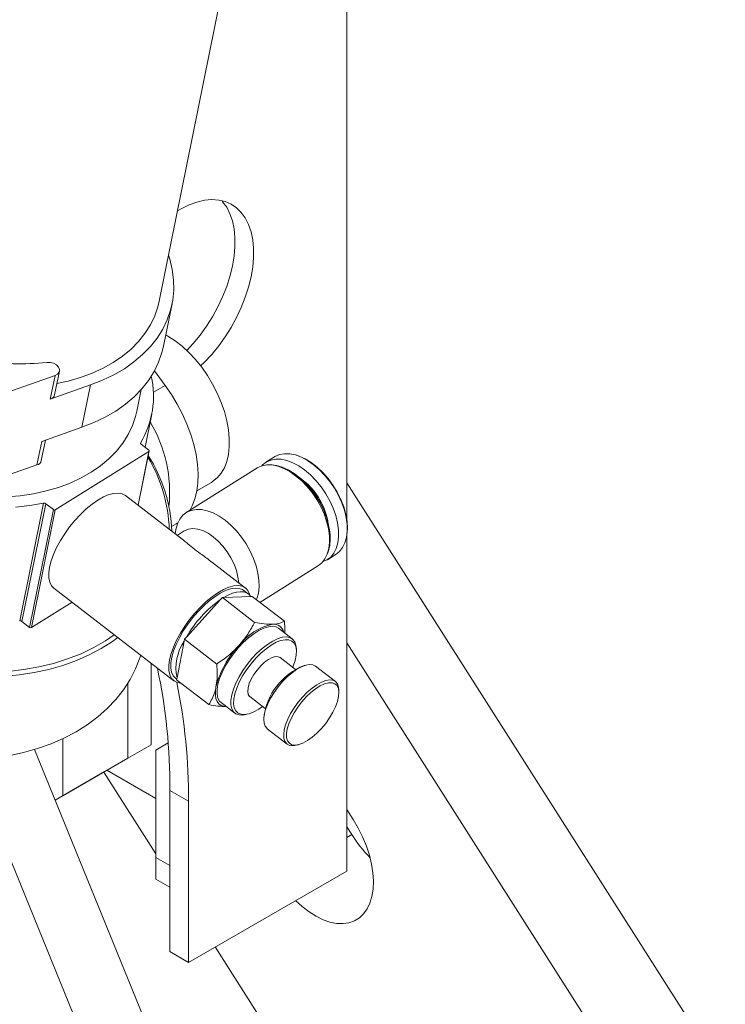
# Model space of a CAD drawing. Header units: millimetres. Extents: x 50 to 2915, y 50 to 2050.
# Tile 43 of 48: x 2616 to 2723, y 1342 to 1491. Entities that reach past the tile are written whole.
import ezdxf

# ---------------------------------------------------------------- set-up
doc = ezdxf.new("R2010")
doc.units = ezdxf.units.MM
doc.header["$LTSCALE"] = 10

msp = doc.modelspace()

# ---------------------------------------------------------------- linework, layer by layer
at = {"color": 7, "linetype": 'Continuous', "lineweight": 15}
for p, q in [((2665.45, 1415.222), (2665.45, 1525.4)), ((2636.959, 1448.446), (2650.786, 1516.815)), ((2637.616, 1441.608), (2638.919, 1448.049)), ((2621.09, 1434.239), (2621.814, 1437.817)), ((2636.244, 1437.851), (2637.874, 1435.641)), ((2612.635, 1434.178), (2621.156, 1437.162)), ((2620.432, 1433.583), (2621.156, 1437.162)), ((2620.432, 1433.583), (2626.541, 1435.723)), ((2625.239, 1429.282), (2626.541, 1435.723)), ((2633.582, 1431.748), (2634.243, 1435.019)), ((2634.821, 1426.274), (2635.836, 1431.292)), ((2619.129, 1427.142), (2625.239, 1429.282)), ((2619.129, 1427.142), (2618.406, 1423.564)), ((2619.064, 1424.219), (2619.695, 1427.34)), ((2621.189, 1416.751), (2635.403, 1425.634)), ((2633.785, 1417.441), (2635.456, 1425.705)), ((2634.221, 1426.737), (2635.397, 1425.83)), ((2654.463, 1424.799), (2653.147, 1423.967)), ((2609.885, 1420.58), (2618.406, 1423.564)), ((2651.778, 1423.101), (2641.072, 1416.332)), ((2656.718, 1422.731), (2656.62, 1422.785)), ((2642.665, 1419.644), (2644.88, 1420.923)), ((2665.45, 1420.842), (2766.689, 1261.738)), ((2640.453, 1412.292), (2631.854, 1418.932)), ((2619.408, 1417.757), (2615.789, 1399.865)), ((2616.115, 1399.791), (2619.734, 1417.683)), ((2617.29, 1398.884), (2620.909, 1416.776)), ((2621.189, 1416.751), (2617.57, 1398.858)), ((2620.909, 1416.776), (2619.734, 1417.683)), ((2638.848, 1414.207), (2639.544, 1414.609)), ((2639.783, 1414.756), (2639.544, 1414.609)), ((2640.744, 1413.537), (2639.698, 1412.875)), ((2662.921, 1412.82), (2662.915, 1412.932)), ((2665.45, 1361.887), (2665.45, 1412.863)), ((2650.073, 1404.863), (2644.877, 1408.875)), ((2662.499, 1409.176), (2663.815, 1410.007)), ((2652.251, 1402.696), (2661.13, 1408.31)), ((2620.974, 1404.844), (2639.193, 1390.775)), ((2650.516, 1403.958), (2649.801, 1404.51)), ((2641.1, 1397.416), (2646.272, 1403.122)), ((2646.272, 1403.122), (2646.554, 1403.434)), ((2646.554, 1403.434), (2646.778, 1403.442)), ((2651.442, 1399.66), (2646.554, 1403.434)), ((2646.778, 1403.442), (2650.862, 1403.588)), ((2650.862, 1403.588), (2651.085, 1403.596)), ((2655.973, 1399.822), (2651.085, 1403.596)), ((2617.57, 1398.858), (2623.736, 1402.712)), ((2616.115, 1399.791), (2617.29, 1398.884)), ((2657.16, 1397.147), (2655.07, 1398.761)), ((2640.758, 1396.8), (2640.818, 1397.104)), ((2640.818, 1397.104), (2641.1, 1397.416)), ((2645.705, 1393.33), (2640.818, 1397.104)), ((2639.671, 1391.24), (2640.758, 1396.8)), ((2657.787, 1395.26), (2657.781, 1395.598)), ((2755.375, 1255.207), (2665.45, 1396.531)), ((2657.645, 1392.508), (2655.312, 1394.31)), ((2635.752, 1381.074), (2635.752, 1393.432)), ((2659.293, 1393.178), (2658.964, 1393.098)), ((2663.714, 1390.664), (2660.687, 1393.002)), ((2639.465, 1391.127), (2639.625, 1391.003)), ((2639.612, 1390.936), (2639.671, 1391.24)), ((2644.499, 1387.161), (2639.612, 1390.936)), ((2632.216, 1379.033), (2632.216, 1390.43)), ((2632.216, 1390.429), (2632.216, 1379.033)), ((2650.727, 1388.374), (2653.061, 1386.572)), ((2664.242, 1389.022), (2664.237, 1389.36)), ((2646.36, 1387.482), (2648.45, 1385.869)), ((2650.105, 1385.659), (2650.434, 1385.739)), ((2652.824, 1385.146), (2652.829, 1384.808)), ((2653.352, 1383.504), (2656.379, 1381.166)), ((2622.316, 1381.973), (2622.316, 1373.318)), ((2635.752, 1381.074), (2632.216, 1379.033)), ((2632.216, 1379.032), (2635.752, 1381.074)), ((2636.459, 1380.258), (2638.32, 1381.332)), ((2657.773, 1380.99), (2658.102, 1381.07)), ((2618.054, 1380.332), (2669.441, 1254.184)), ((2622.316, 1373.318), (2632.216, 1379.033)), ((2632.216, 1379.033), (2628.68, 1376.991)), ((2628.681, 1376.991), (2632.216, 1379.033)), ((2632.216, 1379.032), (2628.681, 1376.991)), ((2636.459, 1363.93), (2636.459, 1380.258)), ((2660.955, 1249.285), (2608.221, 1378.741)), ((2621.179, 1372.66), (2628.68, 1376.991)), ((2628.562, 1376.923), (2636.459, 1364.511)), ((2628.68, 1376.991), (2628.681, 1376.991)), ((2629.034, 1377.195), (2636.459, 1372.908)), ((2622.316, 1373.318), (2621.178, 1372.661)), ((2641.409, 1372.504), (2638.58, 1374.137)), ((2638.58, 1349.641), (2638.58, 1374.137)), ((2641.409, 1372.504), (2641.409, 1348.008)), ((2665.45, 1371.209), (2666.41, 1369.7)), ((2666.19, 1367.421), (2665.45, 1368.583)), ((2638.58, 1362.705), (2636.459, 1363.93)), ((2636.459, 1363.93), (2636.459, 1360.664)), ((2641.409, 1348.008), (2665.45, 1361.887)), ((2638.58, 1359.439), (2636.459, 1360.664)), ((2641.409, 1348.008), (2638.58, 1349.641)), ((2645.469, 1350.352), (2717.704, 1236.828))]:
    msp.add_line(p, q, dxfattribs=at)
at = {"color": 8, "linetype": 'Continuous', "lineweight": 15}
for p, q in [((2637.874, 1435.641), (2636.086, 1434.609)), ((2634.131, 1426.876), (2634.15, 1426.971)), ((2633.751, 1417.467), (2635.403, 1425.634)), ((2666.19, 1367.421), (2665.45, 1366.994))]:
    msp.add_line(p, q, dxfattribs=at)
at = {"color": 7, "linetype": 'Continuous', "lineweight": 15, "flags": 128}
for points in [[(2639.735, 1462.17), (2640.295, 1462.493), (2641.496, 1463.075), (2642.679, 1463.501), (2643.832, 1463.765), (2644.942, 1463.865), (2645.995, 1463.799), (2646.981, 1463.568), (2647.887, 1463.176), (2648.704, 1462.626), (2649.422, 1461.924), (2650.034, 1461.079), (2650.531, 1460.1), (2650.909, 1458.998), (2651.164, 1457.785), (2651.292, 1456.476), (2651.292, 1455.086), (2651.164, 1453.629), (2650.909, 1452.123), (2650.531, 1450.584), (2650.034, 1449.031), (2649.422, 1447.48), (2648.704, 1445.949), (2647.887, 1444.455), (2646.981, 1443.016), (2645.995, 1441.648), (2644.942, 1440.366), (2643.832, 1439.185), (2643.242, 1438.62)], [(2641.145, 1440.959), (2642.113, 1441.999), (2643.167, 1443.281), (2644.152, 1444.649), (2645.059, 1446.088), (2645.876, 1447.582), (2646.594, 1449.112), (2647.205, 1450.663), (2647.703, 1452.217), (2648.081, 1453.756), (2648.336, 1455.262), (2648.464, 1456.719), (2648.464, 1458.109), (2648.336, 1459.418), (2648.081, 1460.63), (2647.703, 1461.732), (2647.205, 1462.712), (2646.594, 1463.557), (2646.453, 1463.714)], [(2626.541, 1435.723), (2628.365, 1436.436), (2630.078, 1437.26), (2631.671, 1438.19), (2633.132, 1439.219), (2634.452, 1440.341), (2635.624, 1441.548), (2636.638, 1442.833), (2637.49, 1444.188), (2638.173, 1445.604), (2638.682, 1447.071), (2639.015, 1448.581), (2639.17, 1450.123), (2639.145, 1451.688), (2638.941, 1453.265), (2638.559, 1454.845), (2638.372, 1455.431)], [(2621.43, 1435.918), (2623.13, 1436.295), (2624.996, 1436.836), (2626.768, 1437.493), (2628.434, 1438.26), (2629.982, 1439.133), (2631.403, 1440.105), (2632.685, 1441.169), (2633.821, 1442.319), (2634.802, 1443.547), (2635.623, 1444.844), (2636.276, 1446.201), (2636.759, 1447.608), (2636.959, 1448.446)], [(2644.88, 1420.923), (2645.07, 1421.039), (2645.768, 1421.596), (2646.364, 1422.299), (2646.851, 1423.138), (2647.222, 1424.101), (2647.473, 1425.177), (2647.599, 1426.349), (2647.599, 1427.602), (2647.473, 1428.92), (2647.222, 1430.284), (2646.851, 1431.676), (2646.364, 1433.077), (2645.768, 1434.469), (2645.07, 1435.832), (2644.28, 1437.148), (2643.41, 1438.399), (2642.47, 1439.568), (2641.473, 1440.64), (2640.433, 1441.6), (2639.364, 1442.435), (2638.281, 1443.133), (2637.961, 1443.311)], [(2625.239, 1429.282), (2627.062, 1429.995), (2628.776, 1430.819), (2630.368, 1431.749), (2631.829, 1432.778), (2633.15, 1433.899), (2634.321, 1435.107), (2635.336, 1436.392), (2636.187, 1437.747), (2636.87, 1439.163), (2637.379, 1440.63), (2637.616, 1441.608)], [(2621.156, 1437.162), (2621.54, 1437.375), (2621.773, 1437.683), (2621.823, 1438.046), (2621.684, 1438.418), (2621.375, 1438.751), (2620.934, 1439.003), (2620.418, 1439.141), (2619.892, 1439.149)], [(2637.874, 1435.641), (2638.832, 1434.253), (2639.708, 1432.799), (2640.492, 1431.296), (2641.175, 1429.762), (2641.75, 1428.213), (2642.21, 1426.667), (2642.55, 1425.141), (2642.766, 1423.653), (2642.855, 1422.219), (2642.818, 1420.855), (2642.653, 1419.577), (2642.363, 1418.399), (2641.952, 1417.334), (2641.593, 1416.661)], [(2633.582, 1431.748), (2633.39, 1430.941), (2632.912, 1429.534), (2632.263, 1428.178), (2631.448, 1426.881), (2630.472, 1425.653), (2629.341, 1424.503), (2628.065, 1423.437), (2626.65, 1422.463), (2625.108, 1421.589), (2623.447, 1420.819), (2621.681, 1420.16), (2619.821, 1419.615), (2617.879, 1419.188), (2615.869, 1418.883), (2613.805, 1418.701)], [(2635.403, 1425.634), (2635.427, 1425.653), (2635.444, 1425.675), (2635.455, 1425.7), (2635.458, 1425.727), (2635.453, 1425.754), (2635.441, 1425.781), (2635.422, 1425.807), (2635.397, 1425.83)], [(2661.756, 1408.835), (2661.757, 1408.836), (2662.432, 1409.134), (2663.013, 1409.584), (2663.488, 1410.176), (2663.847, 1410.898), (2664.085, 1411.736), (2664.194, 1412.672), (2664.174, 1413.687), (2664.025, 1414.762), (2663.749, 1415.873), (2663.353, 1416.998), (2662.844, 1418.115), (2662.233, 1419.2), (2661.533, 1420.231), (2660.756, 1421.189), (2659.92, 1422.052), (2659.042, 1422.803), (2658.138, 1423.428), (2657.228, 1423.913), (2656.331, 1424.249), (2655.463, 1424.428), (2654.644, 1424.448), (2653.889, 1424.307), (2653.215, 1424.008), (2652.634, 1423.559), (2652.521, 1423.441)], [(2663.815, 1410.007), (2664.328, 1410.416), (2664.803, 1411.008), (2665.163, 1411.73), (2665.4, 1412.568), (2665.51, 1413.504), (2665.49, 1414.519), (2665.341, 1415.594), (2665.065, 1416.705), (2664.669, 1417.83), (2664.16, 1418.947), (2663.549, 1420.032), (2662.848, 1421.063), (2662.072, 1422.021), (2661.236, 1422.884), (2660.357, 1423.635), (2659.454, 1424.26), (2658.544, 1424.745), (2657.646, 1425.081), (2656.779, 1425.26), (2655.96, 1425.28), (2655.205, 1425.139), (2654.53, 1424.84), (2654.463, 1424.799)], [(2665.45, 1412.863), (2665.466, 1412.96), (2665.542, 1413.925), (2665.484, 1414.966), (2665.293, 1416.061), (2664.974, 1417.186), (2664.534, 1418.317), (2663.981, 1419.431), (2663.328, 1420.503), (2662.589, 1421.511), (2661.779, 1422.433), (2660.915, 1423.25), (2660.017, 1423.944), (2659.102, 1424.5), (2658.191, 1424.907), (2657.742, 1425.052)], [(2661.13, 1408.31), (2661.644, 1408.718), (2662.119, 1409.31), (2662.478, 1410.033), (2662.716, 1410.87), (2662.825, 1411.806), (2662.805, 1412.822), (2662.656, 1413.896), (2662.38, 1415.007), (2661.984, 1416.132), (2661.475, 1417.249), (2660.864, 1418.334), (2660.164, 1419.366), (2659.387, 1420.323), (2658.551, 1421.186), (2657.673, 1421.938), (2656.769, 1422.562), (2655.859, 1423.048), (2654.962, 1423.383), (2654.094, 1423.563), (2653.275, 1423.582), (2652.52, 1423.441), (2651.846, 1423.143), (2651.778, 1423.101)], [(2662.537, 1410.194), (2662.651, 1410.498), (2662.857, 1411.361), (2662.932, 1412.321), (2662.875, 1413.355), (2662.685, 1414.443), (2662.368, 1415.561), (2661.931, 1416.686), (2661.381, 1417.793), (2660.732, 1418.859), (2659.997, 1419.861), (2659.192, 1420.777), (2658.334, 1421.589), (2657.441, 1422.279), (2656.532, 1422.832), (2655.626, 1423.237), (2654.744, 1423.484), (2654.083, 1423.564)], [(2620.974, 1404.844), (2620.619, 1405.221), (2620.358, 1405.751), (2620.22, 1406.406), (2620.208, 1407.173), (2620.322, 1408.036), (2620.56, 1408.978), (2620.918, 1409.978), (2621.387, 1411.018), (2621.959, 1412.075), (2622.622, 1413.128), (2623.361, 1414.156), (2624.163, 1415.138), (2625.011, 1416.054), (2625.887, 1416.885), (2626.774, 1417.615), (2627.654, 1418.227), (2628.508, 1418.711), (2629.32, 1419.056), (2630.072, 1419.255), (2630.751, 1419.304), (2631.34, 1419.202), (2631.83, 1418.951), (2631.854, 1418.932)], [(2615.169, 1417.158), (2617.318, 1417.395), (2619.408, 1417.757)], [(2651.712, 1403.112), (2651.773, 1403.263), (2652.01, 1404.101), (2652.119, 1405.037), (2652.099, 1406.053), (2651.95, 1407.127), (2651.675, 1408.238), (2651.278, 1409.363), (2650.77, 1410.48), (2650.159, 1411.565), (2649.458, 1412.597), (2648.682, 1413.554), (2647.846, 1414.417), (2646.967, 1415.169), (2646.063, 1415.793), (2645.154, 1416.279), (2644.256, 1416.614), (2643.388, 1416.794), (2642.569, 1416.813), (2641.814, 1416.672), (2641.14, 1416.374), (2640.559, 1415.924), (2640.084, 1415.332), (2639.724, 1414.61), (2639.487, 1413.772), (2639.395, 1413.108)], [(2649.025, 1405.672), (2648.919, 1406.546), (2648.682, 1407.51), (2648.325, 1408.487), (2647.857, 1409.451), (2647.29, 1410.374), (2646.64, 1411.233), (2645.925, 1412.003), (2645.165, 1412.664), (2644.38, 1413.197), (2643.591, 1413.588), (2642.82, 1413.827), (2642.088, 1413.906), (2641.415, 1413.824), (2640.82, 1413.582), (2640.744, 1413.537)], [(2640.301, 1390.403), (2640.297, 1390.403), (2639.707, 1390.505), (2639.217, 1390.756), (2638.838, 1391.151), (2638.576, 1391.681), (2638.438, 1392.337), (2638.426, 1393.104), (2638.541, 1393.967), (2638.779, 1394.908), (2639.137, 1395.909), (2639.606, 1396.948), (2640.178, 1398.005), (2640.84, 1399.059), (2641.58, 1400.087), (2642.382, 1401.069), (2643.23, 1401.985), (2644.106, 1402.816), (2644.993, 1403.545), (2645.872, 1404.158), (2646.727, 1404.641), (2647.538, 1404.986), (2648.291, 1405.185), (2648.969, 1405.234), (2649.559, 1405.132), (2650.049, 1404.881), (2650.428, 1404.486), (2650.689, 1403.956), (2650.754, 1403.73)], [(2639.465, 1391.127), (2639.431, 1391.154), (2639.079, 1391.558), (2638.846, 1392.095), (2638.736, 1392.755), (2638.751, 1393.523), (2638.892, 1394.382), (2639.156, 1395.314), (2639.536, 1396.3), (2640.024, 1397.318), (2640.611, 1398.346), (2641.284, 1399.364), (2642.028, 1400.349), (2642.827, 1401.279), (2643.665, 1402.136), (2644.524, 1402.901), (2645.385, 1403.557), (2646.23, 1404.092), (2647.041, 1404.492), (2647.8, 1404.751), (2648.492, 1404.861), (2649.102, 1404.822), (2649.617, 1404.633), (2649.801, 1404.51)], [(2646.778, 1403.442), (2647.453, 1403.804), (2648.099, 1404.072), (2648.704, 1404.241), (2649.262, 1404.311), (2649.763, 1404.279), (2650.201, 1404.147), (2650.569, 1403.915), (2650.862, 1403.588)], [(2646.36, 1387.482), (2646.138, 1387.701), (2645.884, 1388.16), (2645.755, 1388.747), (2645.754, 1389.448), (2645.882, 1390.244), (2646.135, 1391.115), (2646.507, 1392.038), (2646.988, 1392.988), (2647.565, 1393.942), (2648.224, 1394.875), (2648.947, 1395.762), (2649.716, 1396.581), (2650.512, 1397.311), (2651.312, 1397.931), (2652.097, 1398.428), (2652.846, 1398.787), (2653.54, 1398.999), (2654.161, 1399.059), (2654.692, 1398.965), (2655.07, 1398.761)], [(2630.149, 1397.759), (2628.822, 1396.86), (2627.021, 1395.82), (2625.099, 1394.899), (2623.066, 1394.101), (2620.934, 1393.431), (2618.713, 1392.891), (2616.415, 1392.486), (2614.053, 1392.217), (2611.639, 1392.085), (2609.185, 1392.091), (2606.706, 1392.236), (2604.213, 1392.518), (2601.72, 1392.936), (2599.24, 1393.488), (2596.786, 1394.171), (2594.372, 1394.98), (2592.011, 1395.913), (2589.713, 1396.964), (2587.615, 1398.059)], [(2630.695, 1397.338), (2629.89, 1396.761), (2628.175, 1395.681), (2626.339, 1394.711), (2624.391, 1393.857), (2622.343, 1393.124), (2620.202, 1392.514), (2617.982, 1392.032), (2615.692, 1391.679), (2613.343, 1391.457), (2610.949, 1391.367), (2608.52, 1391.41), (2606.07, 1391.585), (2603.609, 1391.892), (2601.152, 1392.329), (2598.709, 1392.894), (2596.293, 1393.583), (2593.916, 1394.395), (2591.591, 1395.324), (2589.328, 1396.366), (2587.968, 1397.063)], [(2650.105, 1385.659), (2649.66, 1385.581), (2649.082, 1385.598), (2648.6, 1385.768), (2648.227, 1386.087), (2647.973, 1386.546), (2647.844, 1387.134), (2647.844, 1387.835), (2647.972, 1388.631), (2648.225, 1389.501), (2648.596, 1390.424), (2649.077, 1391.374), (2649.654, 1392.329), (2650.313, 1393.261), (2651.037, 1394.149), (2651.806, 1394.968), (2652.601, 1395.697), (2653.401, 1396.318), (2654.186, 1396.814), (2654.935, 1397.173), (2655.629, 1397.385), (2656.25, 1397.445), (2656.782, 1397.351), (2657.21, 1397.106), (2657.525, 1396.716), (2657.717, 1396.191), (2657.781, 1395.598)], [(2652.656, 1386.885), (2652.069, 1386.481), (2651.313, 1386.061), (2650.604, 1385.785), (2649.96, 1385.661), (2649.4, 1385.692), (2648.939, 1385.876), (2648.589, 1386.21), (2648.359, 1386.684), (2648.257, 1387.285), (2648.285, 1387.997), (2648.442, 1388.8), (2648.724, 1389.672), (2649.123, 1390.589), (2649.628, 1391.528), (2650.226, 1392.461), (2650.9, 1393.364), (2651.632, 1394.211), (2652.401, 1394.98), (2653.188, 1395.65), (2653.97, 1396.203), (2654.726, 1396.623), (2655.435, 1396.899), (2656.079, 1397.023), (2656.639, 1396.992), (2657.1, 1396.807), (2657.45, 1396.474), (2657.68, 1396), (2657.782, 1395.399), (2657.754, 1394.687), (2657.597, 1393.884), (2657.315, 1393.012), (2657.24, 1392.821)], [(2634.175, 1394.65), (2634.048, 1394.267), (2633.379, 1392.588), (2632.543, 1390.972), (2631.545, 1389.427), (2630.391, 1387.962), (2629.086, 1386.582), (2627.637, 1385.296), (2626.051, 1384.11), (2624.335, 1383.03), (2622.499, 1382.06), (2620.552, 1381.206), (2618.503, 1380.473), (2616.363, 1379.863), (2614.143, 1379.381)], [(2650.727, 1388.374), (2650.687, 1388.408), (2650.48, 1388.721), (2650.401, 1389.165), (2650.453, 1389.719), (2650.633, 1390.354), (2650.933, 1391.038), (2651.338, 1391.738), (2651.827, 1392.418), (2652.376, 1393.044), (2652.957, 1393.585), (2653.542, 1394.013), (2654.1, 1394.307), (2654.604, 1394.453), (2655.028, 1394.442), (2655.312, 1394.31)], [(2653.352, 1383.504), (2653.336, 1383.517), (2653.045, 1383.867), (2652.874, 1384.351), (2652.83, 1384.953), (2652.913, 1385.656), (2653.12, 1386.437), (2653.446, 1387.274), (2653.881, 1388.141), (2654.41, 1389.01), (2655.02, 1389.857), (2655.69, 1390.655), (2656.4, 1391.38), (2657.129, 1392.01), (2657.855, 1392.526), (2658.556, 1392.912), (2659.209, 1393.157), (2659.797, 1393.252), (2660.3, 1393.196), (2660.687, 1393.002)], [(2647.152, 1386.871), (2646.761, 1386.907), (2646.347, 1387.049), (2646.007, 1387.294), (2645.747, 1387.639), (2645.573, 1388.078), (2645.486, 1388.603), (2645.489, 1389.206), (2645.582, 1389.875)], [(2657.773, 1380.99), (2657.269, 1380.916), (2656.766, 1380.972), (2656.363, 1381.179), (2656.072, 1381.53), (2655.901, 1382.013), (2655.857, 1382.616), (2655.939, 1383.318), (2656.147, 1384.1), (2656.473, 1384.937), (2656.907, 1385.803), (2657.437, 1386.673), (2658.047, 1387.52), (2658.717, 1388.318), (2659.427, 1389.043), (2660.156, 1389.673), (2660.882, 1390.189), (2661.583, 1390.575), (2662.236, 1390.819), (2662.824, 1390.915), (2663.327, 1390.858), (2663.73, 1390.651), (2664.021, 1390.301), (2664.192, 1389.817), (2664.237, 1389.36)], [(2659.467, 1381.69), (2658.783, 1381.314), (2658.147, 1381.082), (2657.579, 1380.999), (2657.096, 1381.069), (2656.716, 1381.289), (2656.449, 1381.653), (2656.305, 1382.149), (2656.288, 1382.76), (2656.399, 1383.467), (2656.634, 1384.248), (2656.985, 1385.077), (2657.442, 1385.927), (2657.99, 1386.772), (2658.61, 1387.584), (2659.283, 1388.337), (2659.988, 1389.007), (2660.702, 1389.572), (2661.401, 1390.014), (2662.064, 1390.319), (2662.669, 1390.478), (2663.197, 1390.484), (2663.63, 1390.338), (2663.955, 1390.045), (2664.161, 1389.613), (2664.242, 1389.058), (2664.195, 1388.396), (2664.021, 1387.649), (2663.727, 1386.841), (2663.321, 1385.998), (2662.817, 1385.147), (2662.23, 1384.315), (2661.581, 1383.53), (2660.889, 1382.815), (2660.177, 1382.195), (2659.467, 1381.69)], [(2666.41, 1369.7), (2667.176, 1368.399), (2667.846, 1367.053), (2668.411, 1365.681), (2668.862, 1364.303), (2669.194, 1362.94), (2669.402, 1361.612), (2669.481, 1360.337), (2669.432, 1359.134), (2669.254, 1358.021), (2668.951, 1357.014), (2668.527, 1356.128), (2667.987, 1355.376), (2667.341, 1354.768), (2666.597, 1354.314), (2665.766, 1354.02), (2664.861, 1353.89), (2663.894, 1353.927), (2662.879, 1354.129), (2661.832, 1354.494), (2660.768, 1355.017), (2659.702, 1355.689), (2658.649, 1356.502), (2657.672, 1357.397)]]:
    msp.add_lwpolyline(points, dxfattribs=at)
at = {"color": 7, "linetype": 'Continuous', "lineweight": 15}
for centre, radius, start, end in [((2615.825, 1475.239), 36.318, 260.31202, 276.43002), ((2622.424, 1434.011), 13.677, 329.01696, 12.75912), ((2620.212, 1434.463), 0.906, 284.04551, 345.71597), ((2617.681, 1419.42), 20.864, 354.00442, 30.82594), ((2634.312, 1426.893), 0.18, 154.27772, 239.73279), ((2618.186, 1424.443), 0.906, 284.04551, 345.71597), ((2615.828, 1413.027), 22.678, 1.96566, 31.04899), ((2615.675, 1412.576), 23.223, 2.29725, 32.2802), ((2650.2, 1411.751), 12.77, 5.30522, 59.30407), ((2619.487, 1417.349), 0.416, 53.5329, 100.95812), ((2621.069, 1416.983), 0.262, 232.38546, 297.35853), ((2656.69, 1388.484), 17.967, 125.43947, 150.19049), ((2615.868, 1399.457), 0.416, 53.5329, 100.95812), ((2617.45, 1399.091), 0.262, 232.38546, 297.35853), ((2655.99, 1390.836), 8.723, 101.92903, 142.68026), ((2654.316, 1397.788), 1.588, 13.15292, 94.65484), ((2646.714, 1392.749), 7.203, 145.77742, 192.09714), ((2659.341, 1386.321), 14.211, 136.38063, 165.51526), ((2551.976, 1374.723), 86.606, 359.61245, 11.98287), ((2662.606, 1383.939), 9.856, 111.68168, 172.96273), ((2554.469, 1373.072), 86.941, 359.62581, 11.58311), ((2683.032, 1378.039), 19.911, 212.23025, 225.02036)]:
    msp.add_arc(centre, radius, start, end, dxfattribs=at)
at = {"color": 8, "linetype": 'Continuous', "lineweight": 15}
msp.add_arc((2652.301, 1413.08), 10.434, 11.04608, 53.56321, dxfattribs=at)
at = {"color": 7, "linetype": 'Continuous', "lineweight": 15}
for points, knots in [([(2644.875, 1408.872), (2644.834, 1408.905), (2644.559, 1409.128), (2644, 1409.528), (2643.078, 1410.196), (2642.03, 1410.974), (2641.194, 1411.67), (2640.702, 1412.099), (2640.509, 1412.243), (2640.449, 1412.288)], [0, 0, 0, 0, 0.0243879, 0.1640387, 0.3069825, 0.5379344, 0.768906, 0.9282954, 1, 1, 1, 1]), ([(2649.053, 1396.124), (2649.12, 1396.2), (2649.631, 1396.771), (2650.497, 1397.923), (2651.125, 1399.077), (2651.442, 1399.66)], [0, 0, 0, 0, 0.0700832, 0.5307809, 1, 1, 1, 1]), ([(2651.442, 1399.66), (2651.944, 1399.569), (2652.957, 1399.387), (2653.774, 1399.376), (2654.187, 1399.371)], [0, 0, 0, 0, 0.495458, 1, 1, 1, 1]), ([(2654.187, 1399.371), (2654.24, 1399.373), (2654.642, 1399.391), (2655.304, 1399.499), (2655.749, 1399.713), (2655.973, 1399.822)], [0, 0, 0, 0, 0.0700832, 0.5307809, 1, 1, 1, 1]), ([(2655.973, 1399.822), (2655.995, 1399.513), (2656.039, 1398.9), (2656.02, 1398.321), (2656.011, 1398.034)], [0, 0, 0, 0, 0.5044919, 1, 1, 1, 1]), ([(2645.705, 1393.33), (2646.305, 1393.74), (2647.516, 1394.569), (2648.537, 1395.603), (2649.053, 1396.124)], [0, 0, 0, 0, 0.495458, 1, 1, 1, 1]), ([(2645.582, 1389.875), (2645.643, 1390.274), (2645.766, 1391.077), (2645.774, 1392.256), (2645.725, 1393.022), (2645.705, 1393.33)], [0, 0, 0, 0, 0.3713162, 0.7477442, 1, 1, 1, 1]), ([(2644.499, 1387.161), (2644.67, 1387.455), (2645.013, 1388.044), (2645.373, 1388.958), (2645.52, 1389.605), (2645.582, 1389.875)], [0, 0, 0, 0, 0.366205, 0.7355563, 1, 1, 1, 1]), ([(2647.153, 1386.87), (2647.129, 1386.869), (2646.747, 1386.86), (2645.906, 1386.914), (2644.971, 1387.078), (2644.499, 1387.161)], [0, 0, 0, 0, 0.0324075, 0.5117704, 1, 1, 1, 1])]:
    msp.add_open_spline(points, degree=3, knots=knots, dxfattribs=at)

doc.saveas('drawing.dxf')
